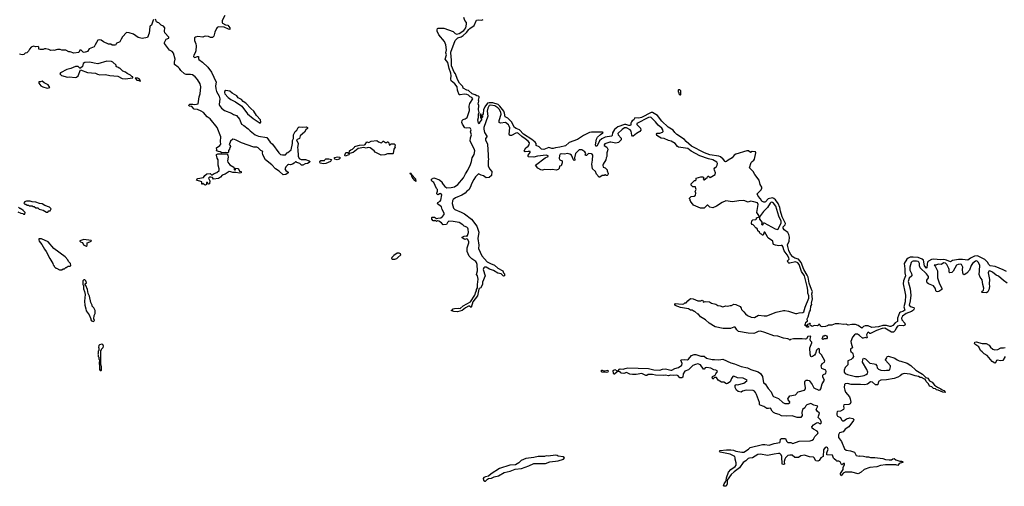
# Model space of a CAD drawing. Extents: x 2494106 to 2685573, y 758056 to 915185.
# Tile 168 of 256: x 2616914 to 2632770, y 795977 to 803488. Entities that reach past the tile are written whole.
import ezdxf

# ---------------------------------------------------------------- set-up
doc = ezdxf.new("R2010")
doc.units = 0

msp = doc.modelspace()

# ---------------------------------------------------------------- linework, layer by layer
at = {"layer": '0CON05XD'}
for points in [[(2619075, 803490), (2619065, 803480), (2619035, 803400), (2619015, 803388), (2619008, 803375), (2619001, 803269)], [(2620216, 803554), (2620177, 803475), (2620174, 803445), (2620182, 803432), (2620226, 803406), (2620265, 803400), (2620297, 803357), (2620299, 803331), (2620275, 803334), (2620209, 803369), (2620115, 803372), (2620097, 803363), (2620085, 803347), (2620056, 803285), (2620039, 803225), (2620020, 803200), (2619985, 803200), (2619955, 803217), (2619905, 803222), (2619885, 803220), (2619865, 803208), (2619785, 803219), (2619745, 803209), (2619732, 803195), (2619732, 803152), (2619752, 803102), (2619756, 803065), (2619750, 802985), (2619741, 802955), (2619716, 802915), (2619714, 802895), (2619724, 802884), (2619735, 802881), (2619775, 802898), (2619796, 802896), (2619792, 802865), (2619801, 802845), (2619857, 802807), (2619945, 802725), (2620002, 802645), (2620078, 802485), (2620067, 802425), (2620072, 802375), (2620084, 802334), (2620125, 802255), (2620139, 802215), (2620128, 802125), (2620131, 802105), (2620165, 802064), (2620215, 802028), (2620323, 801983), (2620355, 801960), (2620408, 801945), (2620454, 801885), (2620485, 801808), (2620526, 801786), (2620595, 801731), (2620625, 801697), (2620705, 801637), (2620760, 801615), (2620895, 801590), (2620947, 801515), (2620983, 801485), (2621085, 801344), (2621115, 801319), (2621145, 801311), (2621196, 801314), (2621220, 801345), (2621235, 801350), (2621284, 801396), (2621310, 801495), (2621306, 801545), (2621324, 801576), (2621321, 801635), (2621352, 801688), (2621378, 801712), (2621398, 801755), (2621415, 801761), (2621475, 801757), (2621535, 801762), (2621548, 801755), (2621547, 801735), (2621524, 801716), (2621500, 801680), (2621431, 801619), (2621420, 801575), (2621373, 801555), (2621399, 801495), (2621390, 801425), (2621394, 801404), (2621400, 801290), (2621414, 801254), (2621447, 801237), (2621515, 801236), (2621575, 801218), (2621590, 801205), (2621575, 801188), (2621550, 801175), (2621512, 801168), (2621475, 801144), (2621455, 801147), (2621425, 801173), (2621379, 801189), (2621365, 801202), (2621355, 801202), (2621335, 801180), (2621305, 801160), (2621275, 801150), (2621245, 801158), (2621225, 801148), (2621204, 801126), (2621183, 801085), (2621201, 801061), (2621236, 801036), (2621240, 801025), (2621202, 800998), (2621155, 800990), (2621092, 801052), (2621035, 801087), (2620975, 801150), (2620875, 801234), (2620828, 801315), (2620826, 801344), (2620832, 801365), (2620798, 801385), (2620756, 801426), (2620735, 801434), (2620684, 801434), (2620488, 801508), (2620400, 801550), (2620372, 801562), (2620345, 801563), (2620311, 801535), (2620290, 801475), (2620305, 801468), (2620309, 801445), (2620299, 801431), (2620292, 801405), (2620277, 801385), (2620276, 801355), (2620265, 801346), (2620235, 801353), (2620167, 801347), (2620145, 801363), (2620114, 801364), (2620082, 801375), (2620090, 801395), (2620084, 801425), (2620139, 801461), (2620152, 801485), (2620146, 801525), (2620153, 801605), (2620095, 801751), (2619980, 801890), (2619933, 801925), (2619872, 801995), (2619837, 802017), (2619775, 802043), (2619725, 802049), (2619689, 802089), (2619648, 802095), (2619639, 802105), (2619637, 802115), (2619655, 802128), (2619705, 802129), (2619735, 802121), (2619788, 802132), (2619806, 802246), (2619823, 802297), (2619830, 802405), (2619818, 802455), (2619778, 802528), (2619741, 802571), (2619698, 802598), (2619665, 802606), (2619597, 802607), (2619568, 802618), (2619508, 802668), (2619487, 802705), (2619466, 802725), (2619408, 802765), (2619406, 802806), (2619417, 802855), (2619390, 802950), (2619372, 802975), (2619325, 803000), (2619244, 803104), (2619245, 803120), (2619272, 803175), (2619315, 803192), (2619317, 803205), (2619254, 803275), (2619246, 803305), (2619249, 803355), (2619231, 803385), (2619195, 803401), (2619155, 803437), (2619131, 803441), (2619118, 803455), (2619100, 803495)], [(2624297, 799313), (2624287, 799365), (2624268, 799388), (2624287, 799445), (2624283, 799545), (2624271, 799581), (2624260, 799595), (2624197, 799637), (2624153, 799683), (2624122, 799755), (2624122, 799815), (2624146, 799894), (2624145, 799918), (2624125, 799954), (2624115, 799959), (2624081, 799951), (2624040, 799975), (2624042, 799988), (2624070, 800005), (2624105, 800010), (2624115, 800000), (2624125, 800012), (2624140, 800065), (2624137, 800117), (2624130, 800135), (2624117, 800147), (2624072, 800162), (2624051, 800185), (2623994, 800225), (2623895, 800240), (2623825, 800244), (2623805, 800226), (2623787, 800193), (2623736, 800186), (2623707, 800217), (2623665, 800243), (2623645, 800248), (2623625, 800240), (2623605, 800260), (2623595, 800250), (2623575, 800252), (2623550, 800275), (2623550, 800305), (2623558, 800312), (2623595, 800308), (2623625, 800290), (2623646, 800294), (2623695, 800300), (2623725, 800322), (2623751, 800355), (2623750, 800375), (2623717, 800435), (2623705, 800475), (2623642, 800525), (2623647, 800543), (2623685, 800569), (2623698, 800585), (2623711, 800671), (2623695, 800689), (2623675, 800686), (2623655, 800671), (2623643, 800673), (2623633, 800685), (2623632, 800698), (2623643, 800727), (2623640, 800755), (2623629, 800769), (2623586, 800865), (2623550, 800890), (2623544, 800906), (2623548, 800922), (2623585, 800942), (2623675, 800910), (2623720, 800875), (2623720, 800855), (2623762, 800802), (2623795, 800782), (2623865, 800786), (2623915, 800799), (2623969, 800835), (2624063, 800945), (2624091, 801009), (2624129, 801065), (2624175, 801155), (2624188, 801208), (2624201, 801265), (2624235, 801320), (2624243, 801375), (2624235, 801410), (2624171, 801535), (2624172, 801585), (2624189, 801635), (2624175, 801685), (2624185, 801716), (2624175, 801738), (2624165, 801746), (2624115, 801740), (2624085, 801749), (2624043, 801805), (2624036, 801835), (2624041, 801865), (2624055, 801881), (2624088, 801892), (2624118, 801915), (2624158, 802025), (2624154, 802094), (2624162, 802138), (2624211, 802215), (2624196, 802235), (2624169, 802249), (2624141, 802275), (2624114, 802286), (2624075, 802290), (2624005, 802277), (2623990, 802280), (2623965, 802355), (2623958, 802405), (2623923, 802455), (2623891, 802481), (2623861, 802505), (2623857, 802535), (2623862, 802585), (2623856, 802625), (2623829, 802705), (2623807, 802797), (2623767, 802855), (2623785, 802925), (2623778, 802955), (2623786, 803005), (2623779, 803085), (2623757, 803137), (2623663, 803245), (2623638, 803305), (2623638, 803325), (2623642, 803345), (2623655, 803352), (2623745, 803350), (2623895, 803300), (2623929, 803265), (2623955, 803256), (2623989, 803265), (2624064, 803315), (2624097, 803355), (2624111, 803415), (2624107, 803445), (2624084, 803475), (2624069, 803525)], [(2624164, 803346), (2624235, 803395), (2624271, 803479), (2624305, 803488), (2624355, 803483), (2624376, 803494)], [(2619001, 803269), (2618975, 803200), (2618885, 803184), (2618824, 803204), (2618745, 803258), (2618675, 803276), (2618635, 803280), (2618569, 803211), (2618547, 803175), (2618529, 803131), (2618470, 803105), (2618460, 803085), (2618445, 803080), (2618405, 803080), (2618383, 803093), (2618345, 803093), (2618264, 803134), (2618225, 803161), (2618195, 803163), (2618173, 803157), (2618128, 803085), (2618116, 803054), (2618035, 803018), (2618004, 802975), (2617955, 802958), (2617934, 802964), (2617905, 803000), (2617885, 803000), (2617865, 802962), (2617785, 802948), (2617725, 802972), (2617705, 802972), (2617655, 802998), (2617635, 803000), (2617595, 802998), (2617565, 803008), (2617525, 803008), (2617465, 802992), (2617455, 802998), (2617415, 802992), (2617385, 803008), (2617335, 803020), (2617315, 803020), (2617292, 803008), (2617245, 803008), (2617222, 803012), (2617220, 803045), (2617210, 803055), (2617175, 803052), (2617135, 803060), (2617098, 803045), (2617072, 803015), (2617055, 802980), (2617030, 802955), (2617003, 802947), (2616982, 802928), (2616955, 802923), (2616913, 802933)], [(2632806, 799436), (2632754, 799464), (2632625, 799516), (2632544, 799525), (2632521, 799545), (2632501, 799585), (2632457, 799627), (2632337, 799687), (2632289, 799681), (2632225, 799648), (2632182, 799618), (2632095, 799629), (2632035, 799628), (2631938, 799612), (2631902, 799588), (2631837, 799617), (2631795, 799626), (2631745, 799623), (2631635, 799636), (2631600, 799630), (2631550, 799600), (2631535, 799585), (2631527, 799555), (2631524, 799496), (2631515, 799490), (2631485, 799526), (2631467, 799615), (2631445, 799635), (2631385, 799659), (2631305, 799668), (2631255, 799663), (2631220, 799650), (2631198, 799632), (2631155, 799565), (2631167, 799477), (2631166, 799415), (2631179, 799365), (2631148, 799285), (2631143, 799237), (2631170, 799110), (2631180, 799055), (2631176, 798945), (2631154, 798865), (2631170, 798815), (2631135, 798790), (2631098, 798782), (2631081, 798769), (2631049, 798685), (2631049, 798631), (2631011, 798609), (2630975, 798568), (2630945, 798548), (2630925, 798548), (2630875, 798563), (2630815, 798568), (2630745, 798543), (2630635, 798532), (2630575, 798559), (2630528, 798562), (2630500, 798550), (2630475, 798524), (2630418, 798568), (2630375, 798579), (2630315, 798580), (2630255, 798571), (2630225, 798586), (2630185, 798583), (2630105, 798595), (2630045, 798592), (2629995, 798573), (2629938, 798572), (2629925, 798560), (2629915, 798560), (2629892, 798548), (2629835, 798542), (2629810, 798555), (2629810, 798565), (2629785, 798590), (2629778, 798572), (2629762, 798558), (2629706, 798564), (2629675, 798552), (2629642, 798572), (2629650, 798585), (2629645, 798600), (2629635, 798600), (2629628, 798592), (2629590, 798575), (2629618, 798548), (2629615, 798540), (2629595, 798540), (2629578, 798558), (2629562, 798562), (2629560, 798575), (2629570, 798585), (2629572, 798618), (2629600, 798635), (2629598, 798675), (2629614, 798706), (2629634, 798785), (2629651, 798815), (2629654, 798876), (2629670, 798905), (2629663, 798925), (2629683, 798995), (2629672, 799075), (2629681, 799115), (2629664, 799144), (2629627, 799245), (2629610, 799345), (2629598, 799378), (2629542, 799465), (2629499, 799579), (2629454, 799634), (2629395, 799648), (2629365, 799671), (2629326, 799715), (2629299, 799771), (2629282, 799835), (2629281, 799865), (2629304, 799925), (2629310, 799985), (2629299, 800029), (2629282, 800062), (2629225, 800108), (2629208, 800135), (2629210, 800155), (2629243, 800187), (2629249, 800205), (2629194, 800315), (2629164, 800405), (2629156, 800465), (2629131, 800531), (2629088, 800588), (2629060, 800610), (2629035, 800619), (2628968, 800602), (2628927, 800555), (2628915, 800550), (2628895, 800549), (2628865, 800568), (2628844, 800605), (2628806, 800645), (2628789, 800685), (2628855, 800748), (2628866, 800775), (2628863, 800795), (2628840, 800835), (2628825, 800907), (2628751, 800995), (2628726, 801045), (2628667, 801105), (2628695, 801187), (2628709, 801205), (2628735, 801225), (2628746, 801244), (2628769, 801345), (2628761, 801361), (2628712, 801368), (2628685, 801349), (2628648, 801378), (2628625, 801378), (2628445, 801322), (2628420, 801310), (2628385, 801264), (2628322, 801228), (2628298, 801205), (2628282, 801202), (2628273, 801205), (2628244, 801244), (2628200, 801280), (2628171, 801291), (2628027, 801315), (2627941, 801345), (2627735, 801454), (2627645, 801527), (2627619, 801559), (2627495, 801640), (2627465, 801670), (2627439, 801709), (2627355, 801758), (2627256, 801855), (2627187, 801947), (2627105, 801994), (2627085, 801997), (2626928, 801915), (2626885, 801903), (2626822, 801908), (2626804, 801875), (2626779, 801861), (2626765, 801845), (2626757, 801825), (2626756, 801794), (2626748, 801785), (2626725, 801784), (2626675, 801801), (2626655, 801802), (2626549, 801761), (2626492, 801718), (2626460, 801665), (2626453, 801625), (2626445, 801612), (2626345, 801596), (2626291, 801569), (2626251, 801539), (2626215, 801460), (2626205, 801451), (2626193, 801455), (2626188, 801475), (2626204, 801566), (2626221, 801595), (2626269, 801641), (2626303, 801665), (2626308, 801675), (2626298, 801678), (2626125, 801676), (2626089, 801671), (2625995, 801623), (2625895, 801561), (2625765, 801512), (2625705, 801459), (2625615, 801435), (2625545, 801428), (2625507, 801413), (2625485, 801414), (2625435, 801433), (2625355, 801400), (2625315, 801402), (2625282, 801442), (2625234, 801464), (2625229, 801495), (2625215, 801515), (2625160, 801560), (2625026, 801645), (2624964, 801714), (2624907, 801737), (2624885, 801753), (2624832, 801842), (2624775, 801902), (2624734, 801925), (2624723, 801985), (2624711, 802015), (2624648, 802098), (2624621, 802121), (2624535, 802148), (2624475, 802152), (2624448, 802142), (2624407, 802083), (2624384, 802035), (2624377, 801975), (2624360, 801945), (2624368, 801935), (2624365, 801920), (2624355, 801910), (2624350, 801915), (2624352, 801945), (2624346, 801966), (2624335, 801970), (2624328, 801962), (2624333, 801913), (2624350, 801885), (2624350, 801875), (2624326, 801845), (2624315, 801812), (2624305, 801820), (2624291, 801875), (2624304, 801915), (2624305, 801965), (2624314, 801995), (2624304, 802035), (2624307, 802105), (2624297, 802135), (2624307, 802175), (2624302, 802195), (2624316, 802235), (2624314, 802245), (2624305, 802256), (2624275, 802262), (2624248, 802278), (2624199, 802295), (2624139, 802349), (2624115, 802354), (2624058, 802385), (2624050, 802415), (2623999, 802465), (2623965, 802523), (2623934, 802615), (2623912, 802645), (2623869, 802745), (2623870, 802845), (2623861, 802885), (2623858, 802965), (2623925, 803154), (2623972, 803198), (2624025, 803213), (2624058, 803232), (2624110, 803280), (2624145, 803332), (2624164, 803346)], [(2618615, 802534), (2618738, 802552), (2618738, 802568), (2618722, 802572), (2618700, 802595), (2618645, 802622), (2618620, 802645), (2618575, 802658), (2618525, 802710), (2618515, 802710), (2618505, 802720), (2618482, 802722), (2618470, 802735), (2618470, 802755), (2618416, 802806), (2618395, 802813), (2618315, 802819), (2618175, 802780), (2618115, 802786), (2618045, 802805), (2617965, 802798), (2617938, 802785), (2617926, 802734), (2617895, 802707), (2617885, 802708), (2617855, 802733), (2617815, 802736), (2617736, 802704), (2617675, 802689), (2617572, 802635), (2617560, 802615), (2617585, 802592), (2617685, 802563), (2617715, 802567), (2617805, 802560), (2617830, 802565), (2617856, 802584), (2617895, 802680), (2618005, 802640), (2618135, 802628), (2618165, 802610), (2618205, 802602), (2618295, 802608), (2618365, 802590), (2618495, 802580), (2618562, 802542), (2618615, 802534)], [(2617355, 802384), (2617400, 802395), (2617375, 802442), (2617311, 802471), (2617275, 802498), (2617252, 802488), (2617222, 802488), (2617220, 802465), (2617253, 802425), (2617285, 802406), (2617355, 802384)], [(2618855, 802500), (2618860, 802505), (2618840, 802535), (2618815, 802548), (2618772, 802548), (2618800, 802515), (2618835, 802510), (2618855, 802500)], [(2620785, 801823), (2620799, 801841), (2620794, 801874), (2620730, 801945), (2620687, 802017), (2620635, 802060), (2620554, 802144), (2620512, 802172), (2620485, 802206), (2620435, 802232), (2620412, 802265), (2620335, 802307), (2620296, 802336), (2620235, 802346), (2620215, 802332), (2620210, 802315), (2620216, 802295), (2620269, 802235), (2620315, 802205), (2620388, 802168), (2620494, 802094), (2620585, 801972), (2620675, 801898), (2620785, 801823)], [(2627555, 802280), (2627560, 802285), (2627560, 802345), (2627545, 802360), (2627525, 802360), (2627520, 802355), (2627520, 802325), (2627530, 802315), (2627530, 802295), (2627545, 802280), (2627555, 802280)], [(2629839, 797629), (2629872, 797685), (2629849, 797735), (2629848, 797765), (2629861, 797779), (2629895, 797795), (2629903, 797825), (2629895, 797846), (2629833, 797873), (2629823, 797915), (2629838, 797952), (2629876, 797975), (2629880, 797995), (2629825, 798095), (2629796, 798126), (2629794, 798184), (2629785, 798197), (2629760, 798185), (2629745, 798168), (2629730, 798115), (2629711, 798089), (2629683, 798067), (2629665, 798062), (2629655, 798067), (2629642, 798105), (2629638, 798205), (2629672, 798285), (2629669, 798299), (2629650, 798320), (2629643, 798343), (2629655, 798386), (2629645, 798392), (2629604, 798386), (2629585, 798353), (2629566, 798344), (2629515, 798351), (2629375, 798349), (2629325, 798340), (2629315, 798330), (2629300, 798345), (2629285, 798350), (2629214, 798364), (2629125, 798394), (2629060, 798400), (2628916, 798455), (2628845, 798472), (2628805, 798469), (2628764, 798446), (2628735, 798438), (2628645, 798440), (2628490, 798470), (2628462, 798495), (2628448, 798525), (2628435, 798537), (2628415, 798537), (2628361, 798519), (2628245, 798519), (2628114, 798544), (2628018, 798605), (2627958, 798655), (2627880, 798705), (2627845, 798750), (2627835, 798750), (2627785, 798790), (2627775, 798790), (2627745, 798810), (2627715, 798810), (2627682, 798832), (2627555, 798857), (2627470, 798885), (2627463, 798905), (2627475, 798922), (2627525, 798912), (2627595, 798910), (2627607, 798913), (2627625, 798930), (2627647, 798933), (2627675, 798960), (2627715, 798998), (2627760, 798995), (2627835, 798961), (2627885, 798962), (2627905, 798976), (2627915, 798970), (2627918, 798948), (2627925, 798943), (2627955, 798950), (2628025, 798946), (2628055, 798926), (2628125, 798908), (2628155, 798888), (2628194, 798884), (2628235, 798868), (2628285, 798880), (2628315, 798878), (2628355, 798890), (2628375, 798890), (2628415, 798908), (2628445, 798902), (2628515, 798872), (2628532, 798845), (2628538, 798825), (2628578, 798788), (2628600, 798755), (2628635, 798724), (2628695, 798697), (2628745, 798696), (2628810, 798730), (2628905, 798719), (2628945, 798720), (2629095, 798778), (2629215, 798807), (2629235, 798809), (2629296, 798796), (2629409, 798761), (2629431, 798759), (2629465, 798770), (2629525, 798777), (2629539, 798785), (2629561, 798859), (2629622, 799005), (2629621, 799041), (2629607, 799085), (2629608, 799135), (2629597, 799195), (2629552, 799365), (2629506, 799436), (2629465, 799548), (2629445, 799576), (2629405, 799593), (2629317, 799567), (2629299, 799569), (2629287, 799577), (2629281, 799605), (2629304, 799635), (2629302, 799655), (2629275, 799703), (2629224, 799765), (2629206, 799835), (2629195, 799852), (2629175, 799856), (2629139, 799849), (2629085, 799860), (2629055, 799872), (2629048, 799885), (2629042, 799925), (2628975, 799970), (2628965, 799970), (2628958, 799992), (2628915, 800070), (2628903, 800067), (2628885, 800020), (2628875, 800020), (2628858, 800038), (2628845, 800040), (2628832, 800052), (2628828, 800068), (2628802, 800092), (2628798, 800118), (2628785, 800130), (2628775, 800130), (2628728, 800188), (2628712, 800192), (2628700, 800205), (2628702, 800248), (2628723, 800267), (2628767, 800273), (2628777, 800283), (2628781, 800299), (2628812, 800308), (2628820, 800315), (2628816, 800335), (2628784, 800384), (2628804, 800514), (2628795, 800538), (2628735, 800558), (2628685, 800566), (2628645, 800551), (2628575, 800576), (2628495, 800574), (2628395, 800554), (2628285, 800570), (2628225, 800548), (2628136, 800484), (2628075, 800462), (2628028, 800468), (2627995, 800500), (2627985, 800502), (2627937, 800453), (2627875, 800452), (2627764, 800504), (2627755, 800520), (2627720, 800555), (2627720, 800565), (2627710, 800575), (2627710, 800595), (2627700, 800605), (2627700, 800615), (2627725, 800640), (2627775, 800650), (2627798, 800665), (2627802, 800695), (2627792, 800725), (2627808, 800755), (2627803, 800773), (2627797, 800797), (2627755, 800800), (2627730, 800825), (2627730, 800845), (2627782, 800898), (2627795, 800900), (2627808, 800912), (2627810, 800935), (2627885, 800960), (2627915, 800960), (2627930, 800945), (2627920, 800915), (2627935, 800912), (2627983, 800947), (2627995, 800968), (2628005, 800968), (2628035, 800948), (2628115, 800994), (2628120, 801025), (2628101, 801065), (2628100, 801085), (2628111, 801105), (2628136, 801125), (2628145, 801147), (2628149, 801175), (2628139, 801195), (2628075, 801231), (2628005, 801247), (2627865, 801297), (2627730, 801370), (2627675, 801417), (2627525, 801436), (2627507, 801447), (2627471, 801495), (2627405, 801534), (2627363, 801543), (2627293, 801575), (2627243, 801583), (2627217, 801595), (2627173, 801625), (2627167, 801645), (2627181, 801659), (2627222, 801662), (2627264, 801676), (2627275, 801690), (2627271, 801715), (2627255, 801740), (2627198, 801788), (2627155, 801843), (2627083, 801913), (2627065, 801921), (2627042, 801915), (2626853, 801815), (2626855, 801802), (2626911, 801741), (2626918, 801712), (2626902, 801688), (2626845, 801656), (2626795, 801616), (2626785, 801614), (2626770, 801630), (2626759, 801695), (2626745, 801713), (2626685, 801745), (2626655, 801745), (2626617, 801723), (2626549, 801655), (2626552, 801635), (2626602, 801582), (2626600, 801555), (2626575, 801525), (2626555, 801509), (2626515, 801499), (2626435, 801517), (2626418, 801515), (2626335, 801488), (2626324, 801475), (2626327, 801465), (2626371, 801435), (2626384, 801405), (2626381, 801375), (2626368, 801345), (2626370, 801285), (2626358, 801265), (2626353, 801235), (2626312, 801165), (2626307, 801145), (2626310, 801115), (2626345, 801102), (2626372, 801072), (2626373, 801053), (2626390, 801015), (2626387, 800993), (2626372, 800978), (2626358, 800978), (2626345, 800990), (2626335, 800990), (2626325, 800980), (2626295, 800978), (2626257, 800953), (2626245, 800953), (2626201, 801001), (2626185, 801045), (2626139, 801089), (2626129, 801165), (2626141, 801225), (2626142, 801305), (2626135, 801324), (2626125, 801330), (2626075, 801332), (2626050, 801315), (2626045, 801300), (2626025, 801300), (2626020, 801315), (2626033, 801335), (2626015, 801360), (2625965, 801395), (2625922, 801395), (2625867, 801335), (2625850, 801265), (2625852, 801228), (2625845, 801222), (2625835, 801230), (2625798, 801305), (2625774, 801324), (2625735, 801336), (2625685, 801326), (2625645, 801331), (2625619, 801321), (2625605, 801303), (2625602, 801255), (2625615, 801234), (2625648, 801215), (2625648, 801182), (2625632, 801138), (2625605, 801128), (2625602, 801095), (2625585, 801075), (2625555, 801065), (2625495, 801079), (2625455, 801072), (2625365, 801076), (2625335, 801068), (2625305, 801074), (2625257, 801097), (2625220, 801145), (2625378, 801262), (2625425, 801284), (2625426, 801295), (2625395, 801310), (2625255, 801294), (2625195, 801276), (2625108, 801278), (2625100, 801285), (2625101, 801305), (2625135, 801352), (2625134, 801364), (2625105, 801368), (2625055, 801359), (2625042, 801365), (2625040, 801375), (2625066, 801425), (2625105, 801455), (2625121, 801475), (2625124, 801505), (2625105, 801534), (2625055, 801570), (2624998, 801608), (2624945, 801657), (2624925, 801665), (2624905, 801662), (2624835, 801626), (2624815, 801625), (2624802, 801632), (2624797, 801647), (2624805, 801745), (2624799, 801775), (2624787, 801795), (2624735, 801832), (2624655, 801822), (2624635, 801832), (2624636, 801865), (2624670, 801965), (2624665, 801995), (2624641, 802045), (2624615, 802072), (2624565, 802101), (2624495, 802112), (2624472, 802105), (2624452, 802065), (2624442, 802015), (2624454, 801935), (2624387, 801755), (2624387, 801725), (2624400, 801675), (2624439, 801615), (2624438, 801602), (2624416, 801574), (2624414, 801556), (2624445, 801485), (2624461, 801305), (2624458, 801268), (2624466, 801245), (2624459, 801215), (2624461, 801135), (2624479, 801089), (2624517, 801047), (2624512, 800978), (2624472, 800948), (2624425, 800942), (2624385, 800976), (2624343, 800983), (2624305, 801006), (2624295, 801002), (2624255, 800961), (2624225, 800915), (2624193, 800855), (2624170, 800785), (2624149, 800751), (2624115, 800727), (2624088, 800695), (2624037, 800663), (2623935, 800622), (2623895, 800595), (2623884, 800575), (2623878, 800532), (2623902, 800452), (2623923, 800433), (2624025, 800390), (2624075, 800362), (2624189, 800279), (2624275, 800165), (2624307, 800067), (2624293, 799965), (2624309, 799859), (2624303, 799805), (2624358, 799688), (2624443, 799593), (2624495, 799562), (2624562, 799535), (2624616, 799486), (2624696, 799445), (2624706, 799416), (2624722, 799395), (2624720, 799365), (2624705, 799360), (2624667, 799397), (2624615, 799406), (2624545, 799449), (2624482, 799472), (2624425, 799503), (2624405, 799506), (2624389, 799495), (2624379, 799465), (2624408, 799365), (2624369, 799265), (2624367, 799225), (2624335, 799168), (2624315, 799160), (2624309, 799151), (2624286, 799045), (2624210, 798945), (2624186, 798854), (2624156, 798876), (2624144, 798876), (2624095, 798852), (2624042, 798808), (2623965, 798788), (2623905, 798790), (2623860, 798805), (2623878, 798812), (2623895, 798832), (2623915, 798841), (2623985, 798846), (2624005, 798838), (2624055, 798880), (2624174, 798946), (2624244, 799056), (2624258, 799105), (2624273, 799125), (2624272, 799145), (2624289, 799171), (2624286, 799225), (2624297, 799313)], [(2622155, 801294), (2622148, 801305), (2622165, 801348), (2622195, 801350), (2622205, 801340), (2622218, 801342), (2622224, 801376), (2622245, 801393), (2622275, 801402), (2622308, 801435), (2622310, 801445), (2622330, 801455), (2622385, 801467), (2622465, 801472), (2622479, 801481), (2622505, 801520), (2622535, 801510), (2622575, 801532), (2622665, 801542), (2622693, 801523), (2622735, 801508), (2622745, 801510), (2622765, 801532), (2622775, 801532), (2622805, 801510), (2622825, 801510), (2622835, 801520), (2622845, 801520), (2622857, 801507), (2622863, 801473), (2622875, 801470), (2622895, 801490), (2622905, 801492), (2622945, 801490), (2622960, 801475), (2622958, 801445), (2622962, 801435), (2622938, 801402), (2622930, 801335), (2622925, 801330), (2622835, 801330), (2622796, 801314), (2622735, 801307), (2622638, 801355), (2622622, 801375), (2622557, 801427), (2622525, 801430), (2622495, 801421), (2622455, 801431), (2622366, 801414), (2622285, 801352), (2622228, 801332), (2622212, 801315), (2622155, 801294)], [(2619905, 800824), (2619888, 800828), (2619865, 800850), (2619855, 800840), (2619845, 800840), (2619847, 800877), (2619760, 800905), (2619774, 800926), (2619785, 800932), (2619875, 800950), (2619895, 800980), (2619930, 801005), (2619983, 801013), (2620005, 800992), (2620015, 800993), (2620048, 801015), (2620091, 801029), (2620125, 801062), (2620127, 801085), (2620112, 801148), (2620113, 801233), (2620095, 801260), (2620084, 801305), (2620085, 801318), (2620105, 801331), (2620249, 801329), (2620267, 801305), (2620272, 801275), (2620259, 801215), (2620264, 801195), (2620301, 801151), (2620362, 801115), (2620370, 801105), (2620370, 801075), (2620375, 801070), (2620387, 801073), (2620395, 801100), (2620425, 801092), (2620438, 801085), (2620455, 801050), (2620480, 801045), (2620480, 801025), (2620455, 801020), (2620395, 801030), (2620345, 801027), (2620315, 801041), (2620285, 801043), (2620225, 801004), (2620176, 800984), (2620146, 800954), (2620115, 800934), (2620035, 800919), (2620018, 800948), (2619995, 800956), (2619969, 800951), (2619958, 800942), (2619957, 800935), (2619976, 800895), (2619970, 800845), (2619955, 800840), (2619942, 800852), (2619938, 800865), (2619925, 800868), (2619922, 800835), (2619905, 800824)], [(2621808, 801168), (2621755, 801180), (2621748, 801202), (2621765, 801220), (2621825, 801220), (2621830, 801235), (2621845, 801246), (2621894, 801246), (2621938, 801238), (2621920, 801205), (2621845, 801174), (2621808, 801168)], [(2622025, 801234), (2621991, 801241), (2621982, 801255), (2621985, 801268), (2622035, 801283), (2622070, 801275), (2622068, 801255), (2622057, 801245), (2622025, 801234)], [(2623295, 800882), (2623275, 800898), (2623233, 800955), (2623222, 800992), (2623204, 801005), (2623200, 801015), (2623205, 801022), (2623219, 801015), (2623230, 800990), (2623290, 800925), (2623295, 800882)], [(2617365, 800390), (2617385, 800410), (2617405, 800410), (2617420, 800445), (2617395, 800470), (2617318, 800498), (2617275, 800522), (2617235, 800528), (2617175, 800552), (2617115, 800558), (2617084, 800566), (2617024, 800566), (2616990, 800555), (2616990, 800545), (2616980, 800535), (2616995, 800520), (2617015, 800520), (2617035, 800500), (2617055, 800500), (2617065, 800490), (2617115, 800490), (2617125, 800480), (2617145, 800480), (2617175, 800460), (2617205, 800460), (2617228, 800438), (2617295, 800420), (2617345, 800390), (2617365, 800390)], [(2616887, 800397), (2616935, 800372), (2616965, 800370), (2616975, 800360), (2616995, 800360)], [(2616995, 800360), (2617000, 800385), (2616968, 800418), (2616945, 800440), (2616935, 800440), (2616925, 800450), (2616915, 800450), (2616895, 800470)], [(2629125, 800113), (2629174, 800215), (2629176, 800245), (2629138, 800325), (2629091, 800485), (2629055, 800537), (2629035, 800548), (2629015, 800550), (2628997, 800533), (2628957, 800463), (2628892, 800398), (2628828, 800315), (2628828, 800275), (2628870, 800225), (2628863, 800217), (2628862, 800195), (2628875, 800180), (2628887, 800193), (2628892, 800218), (2628905, 800218), (2629082, 800122), (2629125, 800113)], [(2617595, 799460), (2617615, 799480), (2617635, 799480), (2617655, 799500), (2617665, 799500), (2617695, 799520), (2617725, 799520), (2617738, 799532), (2617730, 799565), (2617700, 799595), (2617688, 799625), (2617645, 799670), (2617466, 799806), (2617375, 799912), (2617265, 799960), (2617225, 799960), (2617220, 799945), (2617228, 799925), (2617271, 799871), (2617313, 799795), (2617343, 799755), (2617400, 799645), (2617450, 799565), (2617453, 799543), (2617470, 799525), (2617470, 799515), (2617495, 799490), (2617505, 799490), (2617553, 799463), (2617595, 799460)], [(2617985, 799840), (2618000, 799855), (2618002, 799898), (2618070, 799925), (2618068, 799935), (2617945, 799950), (2617885, 799930), (2617882, 799925), (2617895, 799912), (2617919, 799899), (2617938, 799878), (2617944, 799864), (2617985, 799840)], [(2622915, 799632), (2622955, 799633), (2622985, 799643), (2623005, 799658), (2623050, 799705), (2623048, 799718), (2623025, 799730), (2622995, 799728), (2622940, 799695), (2622905, 799660), (2622900, 799645), (2622915, 799632)], [(2632816, 799246), (2632758, 799288), (2632675, 799359), (2632638, 799378), (2632581, 799425), (2632535, 799444), (2632522, 799438), (2632511, 799415), (2632530, 799305), (2632526, 799236), (2632533, 799195), (2632523, 799137), (2632505, 799106), (2632485, 799094), (2632412, 799095), (2632403, 799105), (2632407, 799115), (2632436, 799135), (2632440, 799165), (2632423, 799225), (2632411, 799301), (2632382, 799342), (2632366, 799385), (2632368, 799445), (2632374, 799535), (2632348, 799585), (2632325, 799604), (2632305, 799601), (2632259, 799565), (2632238, 799532), (2632209, 799455), (2632165, 799408), (2632125, 799379), (2632110, 799390), (2632104, 799415), (2632096, 799465), (2632101, 799505), (2632078, 799545), (2632065, 799553), (2632025, 799548), (2631999, 799535), (2631945, 799438), (2631925, 799421), (2631895, 799411), (2631884, 799424), (2631883, 799465), (2631876, 799485), (2631845, 799549), (2631825, 799571), (2631795, 799572), (2631755, 799549), (2631705, 799551), (2631665, 799538), (2631642, 799538), (2631658, 799518), (2631693, 799443), (2631694, 799335), (2631728, 799235), (2631766, 799165), (2631763, 799147), (2631715, 799114), (2631695, 799107), (2631675, 799113), (2631658, 799165), (2631629, 799205), (2631547, 799237), (2631526, 799255), (2631520, 799275), (2631522, 799295), (2631550, 799335), (2631551, 799355), (2631518, 799395), (2631414, 799495), (2631402, 799525), (2631404, 799565), (2631395, 799586), (2631382, 799595), (2631355, 799600), (2631305, 799601), (2631285, 799594), (2631272, 799578), (2631246, 799504), (2631248, 799455), (2631278, 799405), (2631282, 799375), (2631280, 799365), (2631238, 799325), (2631221, 799275), (2631256, 799155), (2631263, 799055), (2631255, 798965), (2631237, 798895), (2631252, 798872), (2631314, 798854), (2631319, 798835), (2631306, 798815), (2631277, 798793), (2631191, 798759), (2631128, 798715), (2631113, 798685), (2631122, 798655), (2631169, 798605), (2631172, 798585), (2631167, 798573), (2631145, 798561), (2631085, 798564), (2631052, 798555), (2631026, 798525), (2631015, 798484), (2630985, 798459), (2630965, 798456), (2630955, 798460), (2630845, 798525), (2630805, 798518), (2630714, 798485), (2630615, 798438), (2630605, 798438), (2630575, 798456), (2630565, 798446), (2630553, 798415), (2630560, 798375), (2630555, 798363), (2630535, 798370), (2630499, 798361), (2630485, 798364), (2630438, 798405), (2630405, 798424), (2630375, 798426), (2630355, 798416), (2630325, 798377), (2630300, 798310), (2630302, 798282), (2630327, 798205), (2630295, 798189), (2630291, 798165), (2630298, 798145), (2630324, 798125), (2630330, 798110), (2630339, 798065), (2630328, 798038)], [(2618105, 798632), (2618120, 798645), (2618110, 798675), (2618112, 798725), (2618132, 798758), (2618132, 798805), (2618109, 798849), (2618080, 798875), (2618082, 798892), (2618060, 798935), (2618036, 799036), (2618018, 799078), (2618006, 799146), (2617978, 799208), (2617970, 799215), (2617970, 799235), (2617988, 799255), (2617980, 799285), (2617965, 799300), (2617945, 799300), (2617930, 799285), (2617930, 799225), (2617940, 799205), (2617942, 799155), (2617960, 799115), (2617968, 799065), (2617958, 798955), (2617961, 798891), (2617980, 798835), (2617985, 798800), (2618032, 798735), (2618058, 798675), (2618060, 798655), (2618073, 798643), (2618105, 798632)], [(2629855, 798342), (2629843, 798343), (2629830, 798355), (2629848, 798372), (2629855, 798400), (2629875, 798400), (2629885, 798408), (2629905, 798400), (2629920, 798385), (2629920, 798365), (2629908, 798352), (2629865, 798350), (2629855, 798342)], [(2618225, 797840), (2618230, 797845), (2618230, 797905), (2618227, 797927), (2618220, 797935), (2618220, 798165), (2618230, 798175), (2618230, 798185), (2618257, 798213), (2618262, 798235), (2618255, 798260), (2618235, 798267), (2618200, 798255), (2618188, 798242), (2618182, 798212), (2618190, 798205), (2618190, 798165), (2618180, 798155), (2618180, 798115), (2618170, 798105), (2618180, 798095), (2618180, 798065), (2618190, 798055), (2618190, 798025), (2618200, 798015), (2618200, 797985), (2618192, 797975), (2618192, 797945), (2618200, 797935), (2618200, 797855), (2618212, 797842), (2618225, 797840)], [(2632784, 798065), (2632747, 798003), (2632715, 797996), (2632655, 798008), (2632645, 798003), (2632627, 797963), (2632615, 797961), (2632575, 797988), (2632495, 798080), (2632445, 798107), (2632415, 798143), (2632385, 798162), (2632362, 798222), (2632298, 798265), (2632292, 798275), (2632298, 798295), (2632315, 798303), (2632415, 798276), (2632476, 798276), (2632527, 798247), (2632550, 798215), (2632584, 798185), (2632615, 798174), (2632665, 798181), (2632715, 798205), (2632755, 798205), (2632785, 798214)], [(2630328, 798038), (2630303, 798017), (2630252, 797995), (2630250, 797935), (2630205, 797889), (2630193, 797845), (2630192, 797815), (2630206, 797795), (2630245, 797775), (2630375, 797743), (2630425, 797742), (2630515, 797761), (2630544, 797775), (2630568, 797795), (2630572, 797815), (2630558, 797858), (2630486, 797975), (2630493, 798017), (2630505, 798040), (2630535, 798028), (2630605, 797958), (2630675, 797950), (2630695, 797942), (2630715, 797918), (2630724, 797885), (2630745, 797860), (2630782, 797845), (2630835, 797839), (2630875, 797846), (2630915, 797844), (2630924, 797855), (2630935, 797900), (2630935, 797917), (2630858, 798005), (2630858, 798015), (2630877, 798043), (2630882, 798068), (2630905, 798070), (2631005, 798038), (2631045, 798012), (2631075, 797998), (2631105, 797992), (2631205, 797957), (2631265, 797922), (2631345, 797849), (2631455, 797784), (2631507, 797727), (2631539, 797719), (2631567, 797677), (2631606, 797656), (2631645, 797603), (2631692, 797572), (2631748, 797548), (2631769, 797529), (2631795, 797521), (2631820, 797495), (2631820, 797485), (2631781, 797491), (2631706, 797526), (2631680, 797530), (2631660, 797545), (2631631, 797551), (2631605, 797580), (2631565, 797590), (2631548, 797628), (2631512, 797662), (2631495, 797700), (2631485, 797700), (2631437, 797727), (2631415, 797730), (2631387, 797747), (2631333, 797753), (2631255, 797782), (2631155, 797793), (2631125, 797783), (2631095, 797756), (2631055, 797733), (2630999, 797711), (2630875, 797691), (2630784, 797684), (2630746, 797664), (2630736, 797614), (2630729, 797611), (2630695, 797613), (2630645, 797652), (2630615, 797660), (2630565, 797620), (2630525, 797609), (2630455, 797618), (2630305, 797618), (2630245, 797630), (2630205, 797625), (2630194, 797615), (2630189, 797565), (2630200, 797525), (2630214, 797494), (2630276, 797415), (2630289, 797385), (2630298, 797332), (2630286, 797304), (2630266, 797294), (2630185, 797288), (2630182, 797265), (2630188, 797235), (2630182, 797215), (2630132, 797188), (2630085, 797181), (2630076, 797175), (2630071, 797155), (2630074, 797125), (2630086, 797105), (2630132, 797082), (2630146, 797045), (2630165, 797032), (2630185, 797033), (2630228, 797062), (2630285, 797077), (2630330, 797070), (2630348, 797055), (2630342, 797035), (2630267, 796935), (2630207, 796895), (2630195, 796878), (2630175, 796853), (2630114, 796836), (2630101, 796805), (2630100, 796765), (2630146, 796696), (2630195, 796582), (2630225, 796561), (2630295, 796548), (2630355, 796526), (2630385, 796472), (2630435, 796462), (2630445, 796467), (2630505, 796462), (2630545, 796452), (2630585, 796452), (2630615, 796443), (2630685, 796442), (2630813, 796423), (2630855, 796406), (2630915, 796401), (2630955, 796404), (2630975, 796421), (2630995, 796426), (2631021, 796401), (2631085, 796381), (2631115, 796382), (2631132, 796375), (2631140, 796365), (2631132, 796358), (2631075, 796342), (2631055, 796310), (2631025, 796322), (2630855, 796322), (2630775, 796310), (2630715, 796293), (2630605, 796279), (2630515, 796246), (2630464, 796206), (2630415, 796180), (2630315, 796204), (2630206, 796206), (2630174, 796186), (2630145, 796146), (2630130, 796165), (2630131, 796185), (2630175, 796245), (2630176, 796285), (2630197, 796323), (2630195, 796342), (2630185, 796344), (2630155, 796324), (2630147, 796327), (2630125, 796373), (2630105, 796381), (2630075, 796380), (2630064, 796395), (2630028, 796418), (2630019, 796429), (2630005, 796476), (2629914, 796484), (2629912, 796515), (2629936, 796575), (2629925, 796596), (2629905, 796609), (2629885, 796604), (2629858, 796565), (2629851, 796455), (2629816, 796435), (2629787, 796393), (2629765, 796381), (2629735, 796388), (2629708, 796435), (2629695, 796445), (2629632, 796452), (2629555, 796480), (2629495, 796470), (2629455, 796440), (2629395, 796439), (2629355, 796480), (2629315, 796480), (2629285, 796473), (2629246, 796435), (2629235, 796415), (2629226, 796375), (2629230, 796335), (2629215, 796329), (2629192, 796335), (2629188, 796455), (2629177, 796485), (2629155, 796504), (2629135, 796507), (2629065, 796496), (2628957, 796473), (2628844, 796494), (2628801, 796489), (2628715, 796434), (2628665, 796431), (2628645, 796423), (2628605, 796386), (2628565, 796362), (2628506, 796274), (2628420, 796210), (2628373, 796167), (2628309, 796075), (2628309, 796015), (2628289, 795981), (2628257, 795977), (2628248, 795985), (2628259, 796015), (2628281, 796049), (2628291, 796069), (2628297, 796115), (2628331, 796205), (2628368, 796245), (2628438, 796295), (2628451, 796315), (2628450, 796355), (2628434, 796415), (2628436, 796436), (2628428, 796455), (2628355, 796495), (2628195, 796525), (2628186, 796535), (2628195, 796553), (2628295, 796565), (2628365, 796565), (2628409, 796559), (2628445, 796543), (2628545, 796525), (2628575, 796524), (2628650, 796575), (2628678, 796602), (2628875, 796651), (2628915, 796652), (2628985, 796637), (2629065, 796665), (2629157, 796683), (2629163, 796695), (2629164, 796735), (2629182, 796748), (2629244, 796745), (2629263, 796703), (2629283, 796683), (2629335, 796681), (2629365, 796667), (2629465, 796701), (2629645, 796707), (2629675, 796718), (2629695, 796735), (2629721, 796779), (2629768, 796825), (2629771, 796845), (2629755, 796862), (2629695, 796895), (2629677, 796915), (2629672, 796935), (2629699, 796965), (2629745, 797000), (2629765, 797002), (2629805, 796985), (2629815, 796986), (2629824, 797006), (2629808, 797045), (2629774, 797085), (2629776, 797105), (2629796, 797155), (2629757, 797187), (2629742, 797215), (2629767, 797265), (2629703, 797283), (2629655, 797312), (2629592, 797288), (2629575, 797275), (2629559, 797241), (2629522, 797215), (2629511, 797165), (2629517, 797115), (2629495, 797084), (2629435, 797083), (2629355, 797111), (2629255, 797104), (2629182, 797112), (2629145, 797132), (2629085, 797147), (2629053, 797163), (2629030, 797185), (2629005, 797234), (2628972, 797228), (2628945, 797230), (2628895, 797263), (2628838, 797285), (2628829, 797295), (2628826, 797325), (2628780, 797455), (2628765, 797486), (2628745, 797508), (2628725, 797518), (2628615, 797522), (2628552, 797508), (2628535, 797492), (2628484, 797504), (2628460, 797525), (2628438, 797565), (2628438, 797605), (2628454, 797616), (2628475, 797613), (2628577, 797637), (2628622, 797675), (2628627, 797685), (2628563, 797717), (2628475, 797722), (2628412, 797748), (2628398, 797745), (2628375, 797713), (2628353, 797657), (2628315, 797630), (2628296, 797624), (2628254, 797654), (2628214, 797654), (2628160, 797685), (2628135, 797728), (2628103, 797727), (2628075, 797700), (2628068, 797735), (2628072, 797745), (2628116, 797764), (2628122, 797788), (2628149, 797825), (2628147, 797837), (2628125, 797847), (2628095, 797850), (2628045, 797877), (2627975, 797891), (2627955, 797884), (2627935, 797860), (2627925, 797861), (2627875, 797935), (2627835, 797948), (2627795, 797939), (2627755, 797920), (2627685, 797852), (2627628, 797832), (2627598, 797785), (2627592, 797735), (2627578, 797722), (2627545, 797721), (2627519, 797755), (2627495, 797767), (2627435, 797760), (2627396, 797764), (2627365, 797756), (2627315, 797764), (2627275, 797758), (2627155, 797768), (2627105, 797778), (2627035, 797776), (2627015, 797763), (2626995, 797760), (2626935, 797794), (2626843, 797777), (2626785, 797777), (2626741, 797781), (2626685, 797807), (2626645, 797793), (2626607, 797797), (2626590, 797805), (2626585, 797818), (2626565, 797823), (2626535, 797820), (2626495, 797784), (2626485, 797783), (2626474, 797794), (2626471, 797839), (2626485, 797853), (2626496, 797856), (2626535, 797838), (2626552, 797838), (2626573, 797865), (2626585, 797870), (2626635, 797863), (2626664, 797876), (2626708, 797882), (2627041, 797871), (2627125, 797853), (2627225, 797848), (2627265, 797861), (2627315, 797868), (2627398, 797848), (2627415, 797847), (2627462, 797875), (2627525, 797889), (2627578, 797925), (2627584, 797955), (2627563, 798005), (2627570, 798015), (2627622, 798018), (2627669, 798011), (2627685, 798021), (2627735, 798081), (2627775, 798098), (2627805, 798101), (2627885, 798070), (2627935, 798072), (2627975, 798041), (2628065, 798017), (2628105, 798020), (2628172, 798012), (2628235, 798024), (2628365, 797962), (2628425, 797951), (2628534, 797904), (2628635, 797884), (2628687, 797855), (2628805, 797817), (2628843, 797793), (2628875, 797746), (2628894, 797644), (2628920, 797625), (2628965, 797553), (2629018, 797498), (2629040, 797435), (2629055, 797423), (2629135, 797390), (2629201, 797325), (2629235, 797310), (2629295, 797309), (2629314, 797325), (2629315, 797337), (2629288, 797368), (2629284, 797385), (2629315, 797435), (2629405, 797452), (2629452, 797498), (2629555, 797525), (2629566, 797544), (2629568, 797565), (2629556, 797625), (2629559, 797661), (2629564, 797675), (2629577, 797683), (2629605, 797688), (2629628, 797678), (2629678, 797618), (2629704, 797564), (2629785, 797527), (2629805, 797530), (2629818, 797545), (2629839, 797629)], [(2626365, 797807), (2626295, 797813), (2626282, 797822), (2626284, 797845), (2626295, 797849), (2626317, 797837), (2626335, 797836), (2626388, 797848), (2626393, 797835), (2626385, 797812), (2626365, 797807)], [(2624405, 796060), (2624415, 796062), (2624445, 796090), (2624465, 796100), (2624512, 796108), (2624553, 796127), (2624625, 796148), (2624715, 796198), (2624815, 796220), (2624895, 796252), (2624995, 796263), (2625115, 796307), (2625195, 796343), (2625383, 796343), (2625451, 796369), (2625583, 796387), (2625670, 796415), (2625690, 796435), (2625665, 796450), (2625585, 796462), (2625572, 796472), (2625545, 796477), (2625425, 796462), (2625395, 796468), (2625365, 796458), (2625265, 796458), (2625195, 796438), (2625064, 796426), (2624990, 796395), (2624950, 796355), (2624897, 796323), (2624805, 796318), (2624640, 796265), (2624505, 796180), (2624465, 796140), (2624415, 796132), (2624391, 796119), (2624378, 796102), (2624382, 796075), (2624405, 796060)]]:
    msp.add_lwpolyline(points, dxfattribs=at)

doc.saveas('drawing.dxf')
